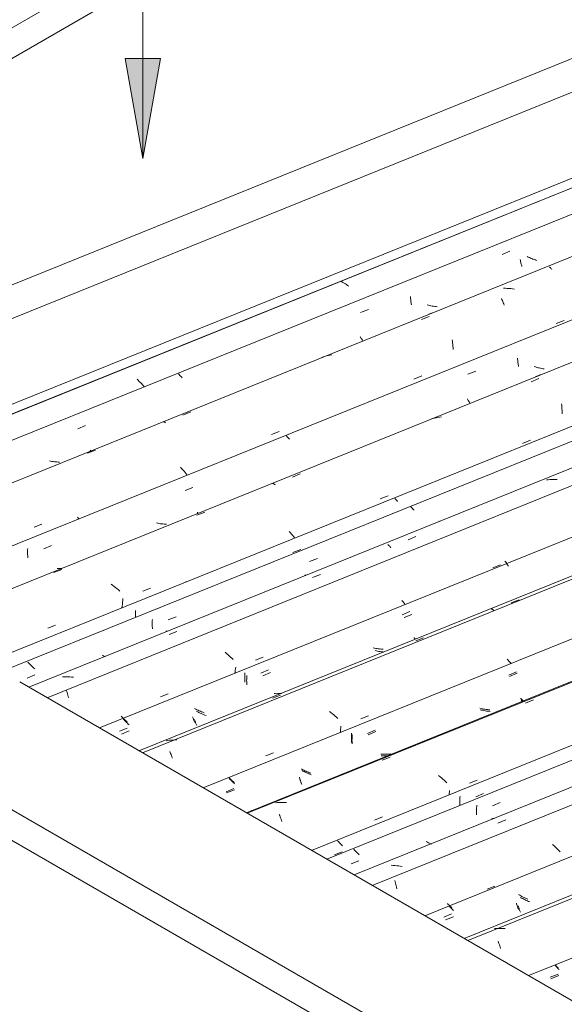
# Model space of a CAD drawing. Header units: metres. Extents: x -15.1 to 0.1, y 4 to 14.1.
# Tile 39 of 67: x -8.55 to -7.895, y 11.627 to 12.811. Entities that reach past the tile are written whole.
import ezdxf

# ---------------------------------------------------------------- set-up
doc = ezdxf.new("R2010")
doc.units = ezdxf.units.M
for name, color, linetype, lineweight in [('A-GLAZ-CWMG', 7, 'Continuous', 5), ('A-ROOF', 7, 'Continuous', 5), ('A-ROOF-OTLN', 7, 'Continuous', 5), ('G-ANNO-TEXT', 7, 'Continuous', 9)]:
    doc.layers.add(name, color=color, linetype=linetype, lineweight=lineweight)

# ---------------------------------------------------------------- blocks, each defined once
blk = doc.blocks.new('FP_82-ISO_01')
at = {"layer": 'A-GLAZ-CWMG', "color": 9, "true_color": 0xc0c0c0}
for p, q in [((-7.9051, 11.6722), (-7.9059, 11.6731)), ((-7.9042, 11.6713), (-7.9051, 11.6722)), ((-7.9033, 11.6703), (-7.9042, 11.6713)), ((-7.9024, 11.6694), (-7.9033, 11.6703)), ((-7.9015, 11.6685), (-7.9024, 11.6694)), ((-7.9113, 11.6573), (-7.9019, 11.6611))]:
    blk.add_line(p, q, dxfattribs=at)
blk = doc.blocks.new('FP_83-ISO_01')
at = {"layer": 'A-GLAZ-CWMG'}
blk.add_line((-5.6717, 12.653), (-8.0156, 11.7057), dxfattribs=at)
at = {"layer": 'A-GLAZ-CWMG', "color": 9, "true_color": 0xc0c0c0}
for p, q in [((-7.977, 11.7177), (-7.9791, 11.7176)), ((-7.9748, 11.7178), (-7.977, 11.7177)), ((-7.9727, 11.7178), (-7.9748, 11.7178)), ((-7.9705, 11.7178), (-7.9727, 11.7178)), ((-7.9683, 11.7177), (-7.9705, 11.7178)), ((-7.9662, 11.7176), (-7.9683, 11.7177)), ((-7.9747, 11.7023), (-7.9742, 11.701)), ((-7.9742, 11.701), (-7.9737, 11.6996)), ((-7.9737, 11.6996), (-7.9732, 11.6982)), ((-7.9732, 11.6982), (-7.9727, 11.6967)), ((-7.9727, 11.6967), (-7.9722, 11.6951)), ((-7.9722, 11.6951), (-7.9718, 11.6936))]:
    blk.add_line(p, q, dxfattribs=at)
blk = doc.blocks.new('FP_84-ISO_01')
at = {"layer": 'A-GLAZ-CWMG', "color": 9, "true_color": 0xc0c0c0}
for p, q in [((-7.9488, 11.7577), (-7.9501, 11.7584)), ((-7.9474, 11.7569), (-7.9488, 11.7577)), ((-8.0347, 11.7467), (-8.0356, 11.7478)), ((-8.0337, 11.7457), (-8.0347, 11.7467)), ((-7.9528, 11.7483), (-7.9525, 11.7472)), ((-7.9525, 11.7472), (-7.9523, 11.7462)), ((-7.9523, 11.7462), (-7.952, 11.7452)), ((-7.9461, 11.7562), (-7.9474, 11.7569)), ((-7.9447, 11.7555), (-7.9461, 11.7562)), ((-7.9433, 11.7548), (-7.9447, 11.7555)), ((-7.9419, 11.7542), (-7.9433, 11.7548)), ((-7.9405, 11.7536), (-7.9419, 11.7542)), ((-7.939, 11.753), (-7.9405, 11.7536)), ((-8.0402, 11.7314), (-8.0309, 11.7353)), ((-8.0326, 11.7446), (-8.0337, 11.7457)), ((-8.0316, 11.7436), (-8.0326, 11.7446)), ((-8.0305, 11.7426), (-8.0316, 11.7436)), ((-7.952, 11.7452), (-7.9516, 11.7442)), ((-7.9516, 11.7442), (-7.9513, 11.7433)), ((-7.9513, 11.7433), (-7.951, 11.7424)), ((-7.951, 11.7424), (-7.9507, 11.7415)), ((-7.9507, 11.7415), (-7.9503, 11.7407))]:
    blk.add_line(p, q, dxfattribs=at)
blk = doc.blocks.new('FP_85-ISO_01')
at = {"layer": 'A-GLAZ-CWMG'}
blk.add_line((-5.7861, 12.7151), (-8.126, 11.7695), dxfattribs=at)
blk = doc.blocks.new('FP_86-ISO_01')
at = {"layer": 'A-GLAZ-CWMG', "color": 9, "true_color": 0xc0c0c0}
for p, q in [((-8.0005, 11.8644), (-8.0006, 11.863)), ((-8.0004, 11.8659), (-8.0005, 11.8644)), ((-7.9815, 11.8654), (-7.9721, 11.8693)), ((-8.0007, 11.8601), (-8.0008, 11.8587)), ((-8.0008, 11.8587), (-8.0008, 11.8573)), ((-8.0008, 11.8573), (-8.0007, 11.8559)), ((-8.0006, 11.863), (-8.0007, 11.8616)), ((-8.0007, 11.8616), (-8.0007, 11.8601)), ((-8.0007, 11.8559), (-8.0007, 11.8545)), ((-8.0598, 11.8217), (-8.0612, 11.8224)), ((-8.0585, 11.8209), (-8.0598, 11.8217)), ((-8.0571, 11.8202), (-8.0585, 11.8209)), ((-8.0557, 11.8196), (-8.0571, 11.8202)), ((-8.055, 11.8193), (-8.0557, 11.8196)), ((-8.1474, 11.8121), (-8.1483, 11.813)), ((-8.1465, 11.8111), (-8.1474, 11.8121)), ((-8.1456, 11.8102), (-8.1465, 11.8111)), ((-8.1447, 11.8092), (-8.1456, 11.8102)), ((-8.1437, 11.8083), (-8.1447, 11.8092)), ((-8.1427, 11.8074), (-8.1437, 11.8083)), ((-8.1417, 11.8065), (-8.1427, 11.8074)), ((-8.1513, 11.7953), (-8.142, 11.7992))]:
    blk.add_line(p, q, dxfattribs=at)
blk = doc.blocks.new('Rectangular Mullion - Telha Fibrocimento - Ondulada-V73-ISO_01')
at = {"layer": 'A-GLAZ-CWMG'}
for p, q in [((-5.8515, 12.7423), (-8.1806, 11.801)), ((-5.6103, 12.6019), (-7.9382, 11.6611))]:
    blk.add_line(p, q, dxfattribs=at)
for name in ['FP_85-ISO_01', 'FP_86-ISO_01', 'FP_83-ISO_01', 'FP_84-ISO_01', 'FP_82-ISO_01']:
    blk.add_blockref(name, (0, 0), dxfattribs=at)
blk = doc.blocks.new('FP_89-ISO_01')
at = {"layer": 'A-GLAZ-CWMG', "color": 9, "true_color": 0xc0c0c0}
for p, q in [((-7.9054, 11.6731), (-7.9063, 11.674)), ((-7.9044, 11.6721), (-7.9054, 11.6731)), ((-7.9034, 11.6712), (-7.9044, 11.6721)), ((-7.9024, 11.6702), (-7.9034, 11.6712)), ((-7.9121, 11.659), (-7.9027, 11.6629))]:
    blk.add_line(p, q, dxfattribs=at)
blk = doc.blocks.new('FP_90-ISO_01')
at = {"layer": 'A-GLAZ-CWMG'}
blk.add_line((-5.6693, 12.6498), (-8.0113, 11.7033), dxfattribs=at)
blk = doc.blocks.new('FP_91-ISO_01')
at = {"layer": 'A-GLAZ-CWMG', "color": 9, "true_color": 0xc0c0c0}
for p, q in [((-7.9465, 11.7543), (-7.9478, 11.7551)), ((-7.9451, 11.7536), (-7.9465, 11.7543)), ((-7.9437, 11.7528), (-7.9451, 11.7536)), ((-7.9423, 11.7521), (-7.9437, 11.7528)), ((-7.9409, 11.7515), (-7.9423, 11.7521)), ((-7.9395, 11.7508), (-7.9409, 11.7515)), ((-7.9381, 11.7502), (-7.9395, 11.7508)), ((-7.9367, 11.7496), (-7.9381, 11.7502)), ((-8.0322, 11.7432), (-8.0332, 11.7442)), ((-8.0313, 11.7422), (-8.0322, 11.7432)), ((-8.0303, 11.7412), (-8.0313, 11.7422)), ((-8.0292, 11.7402), (-8.0303, 11.7412)), ((-8.0282, 11.7392), (-8.0292, 11.7402)), ((-7.9505, 11.7449), (-7.9502, 11.7438)), ((-7.9502, 11.7438), (-7.9499, 11.7428)), ((-7.9499, 11.7428), (-7.9496, 11.7418)), ((-7.9496, 11.7418), (-7.9493, 11.7409)), ((-7.9493, 11.7409), (-7.949, 11.7399)), ((-7.949, 11.7399), (-7.9486, 11.739)), ((-7.9486, 11.739), (-7.9483, 11.7382)), ((-7.9483, 11.7382), (-7.948, 11.7374)), ((-8.0379, 11.728), (-8.0285, 11.7319))]:
    blk.add_line(p, q, dxfattribs=at)
blk = doc.blocks.new('FP_92-ISO_01')
at = {"layer": 'A-GLAZ-CWMG'}
blk.add_line((-5.8021, 12.7301), (-8.1478, 11.7821), dxfattribs=at)
at = {"layer": 'A-GLAZ-CWMG', "color": 9, "true_color": 0xc0c0c0}
for p, q in [((-7.9749, 11.8444), (-7.9654, 11.8482)), ((-7.9077, 11.8174), (-7.9093, 11.8189)), ((-7.9061, 11.8159), (-7.9077, 11.8174)), ((-7.9046, 11.8144), (-7.9061, 11.8159)), ((-7.9031, 11.8129), (-7.9046, 11.8144)), ((-7.9017, 11.8114), (-7.9031, 11.8129)), ((-7.9003, 11.8098), (-7.9017, 11.8114)), ((-8.101, 11.7936), (-8.1032, 11.7937)), ((-8.0989, 11.7934), (-8.101, 11.7936)), ((-8.0967, 11.7932), (-8.0989, 11.7934)), ((-8.0945, 11.793), (-8.0967, 11.7932)), ((-7.8978, 11.8004), (-7.8979, 11.7997)), ((-8.0924, 11.7926), (-8.0945, 11.793)), ((-8.0902, 11.7922), (-8.0924, 11.7926)), ((-8.099, 11.7753), (-8.0986, 11.7737)), ((-8.0986, 11.7737), (-8.0981, 11.7722)), ((-8.0981, 11.7722), (-8.0977, 11.7706)), ((-8.0977, 11.7706), (-8.0972, 11.769)), ((-8.0972, 11.769), (-8.0968, 11.7673)), ((-8.0968, 11.7673), (-8.0965, 11.7656)), ((-7.9881, 11.7649), (-7.9787, 11.7685))]:
    blk.add_line(p, q, dxfattribs=at)
blk = doc.blocks.new('FP_93-ISO_01')
at = {"layer": 'A-GLAZ-CWMG', "color": 9, "true_color": 0xc0c0c0}
for p, q in [((-8.0205, 11.8767), (-8.0206, 11.8752)), ((-8.0016, 11.8762), (-7.9922, 11.88)), ((-8.0208, 11.8709), (-8.0209, 11.8695)), ((-8.0209, 11.8695), (-8.0209, 11.8681)), ((-8.0209, 11.8681), (-8.0209, 11.8667)), ((-8.0209, 11.8667), (-8.0208, 11.8656)), ((-8.0207, 11.8738), (-8.0208, 11.8723)), ((-8.0208, 11.8723), (-8.0208, 11.8709)), ((-8.0206, 11.8752), (-8.0207, 11.8738)), ((-7.9816, 11.8501), (-7.9823, 11.8501)), ((-7.9801, 11.8501), (-7.9816, 11.8501)), ((-7.9786, 11.8502), (-7.9801, 11.8501)), ((-8.1668, 11.8222), (-8.1678, 11.8232)), ((-8.1659, 11.8212), (-8.1668, 11.8222)), ((-8.1649, 11.8202), (-8.1659, 11.8212)), ((-8.1639, 11.8192), (-8.1649, 11.8202)), ((-8.1629, 11.8182), (-8.1639, 11.8192)), ((-8.1618, 11.8172), (-8.1629, 11.8182)), ((-8.1715, 11.8061), (-8.1621, 11.8099))]:
    blk.add_line(p, q, dxfattribs=at)
blk = doc.blocks.new('FP_94-ISO_01')
at = {"layer": 'A-GLAZ-CWMG'}
blk.add_line((-5.9332, 12.8042), (-8.2773, 11.8569), dxfattribs=at)
at = {"layer": 'A-GLAZ-CWMG', "color": 9, "true_color": 0xc0c0c0}
for p, q in [((-7.9419, 11.9887), (-7.9324, 11.9925)), ((-8.1141, 11.92), (-8.1047, 11.9238)), ((-8.0445, 11.9002), (-8.0463, 11.9016)), ((-8.0428, 11.8988), (-8.0445, 11.9002)), ((-8.0411, 11.8974), (-8.0428, 11.8988)), ((-8.0395, 11.896), (-8.0411, 11.8974)), ((-8.0379, 11.8945), (-8.0395, 11.896)), ((-8.0363, 11.893), (-8.0379, 11.8945)), ((-8.0092, 11.8924), (-7.9998, 11.8961)), ((-8.0334, 11.8801), (-8.0337, 11.8783)), ((-8.0332, 11.882), (-8.0334, 11.8801)), ((-8.033, 11.8838), (-8.0332, 11.882)), ((-8.2401, 11.8691), (-8.2422, 11.8689)), ((-8.238, 11.8693), (-8.2401, 11.8691)), ((-8.2358, 11.8694), (-8.238, 11.8693)), ((-8.2337, 11.8694), (-8.2358, 11.8694)), ((-8.2315, 11.8694), (-8.2337, 11.8694)), ((-8.2293, 11.8693), (-8.2315, 11.8694)), ((-8.2378, 11.8547), (-8.2373, 11.8535)), ((-8.2373, 11.8535), (-8.2367, 11.8521)), ((-8.2367, 11.8521), (-8.2362, 11.8508)), ((-8.2362, 11.8508), (-8.2357, 11.8493)), ((-8.2357, 11.8493), (-8.2352, 11.8479)), ((-8.2352, 11.8479), (-8.2347, 11.8463)), ((-8.1234, 11.8481), (-8.1139, 11.8518))]:
    blk.add_line(p, q, dxfattribs=at)
blk = doc.blocks.new('FP_95-ISO_01')
at = {"layer": 'A-GLAZ-CWMG', "color": 9, "true_color": 0xc0c0c0}
for p, q in [((-7.9612, 12.0208), (-7.9519, 12.0247)), ((-7.9472, 11.993), (-7.9468, 11.9924)), ((-7.9468, 11.9924), (-7.9465, 11.9919)), ((-7.9465, 11.9919), (-7.9461, 11.9915)), ((-7.9461, 11.9915), (-7.9458, 11.9911)), ((-7.9458, 11.9911), (-7.9455, 11.9907)), ((-7.9948, 11.9804), (-7.9963, 11.9808)), ((-7.9933, 11.9801), (-7.9948, 11.9804)), ((-7.9918, 11.9797), (-7.9933, 11.9801)), ((-7.9903, 11.9795), (-7.9918, 11.9797)), ((-7.9887, 11.9792), (-7.9903, 11.9795)), ((-7.9872, 11.979), (-7.9887, 11.9792)), ((-7.9857, 11.9789), (-7.9872, 11.979)), ((-7.9842, 11.9787), (-7.9857, 11.9789)), ((-8.1503, 11.9498), (-8.1504, 11.9483)), ((-8.1504, 11.9483), (-8.1504, 11.9469)), ((-8.1502, 11.9512), (-8.1503, 11.9498)), ((-8.1311, 11.9508), (-8.1218, 11.9546)), ((-8.1504, 11.9454), (-8.1505, 11.944)), ((-8.1505, 11.944), (-8.1504, 11.9426)), ((-8.1504, 11.9469), (-8.1504, 11.9454)), ((-8.1504, 11.9426), (-8.1504, 11.9413)), ((-8.1504, 11.9413), (-8.1504, 11.9399)), ((-8.114, 11.9254), (-8.1155, 11.9255)), ((-8.1124, 11.9253), (-8.114, 11.9254)), ((-8.1109, 11.9253), (-8.1124, 11.9253)), ((-8.1094, 11.9254), (-8.1109, 11.9253)), ((-8.1079, 11.9254), (-8.1094, 11.9254)), ((-8.1064, 11.9256), (-8.1079, 11.9254)), ((-8.2094, 11.9071), (-8.2108, 11.9079)), ((-8.2081, 11.9064), (-8.2094, 11.9071)), ((-8.2067, 11.9057), (-8.2081, 11.9064)), ((-8.2053, 11.9051), (-8.2067, 11.9057)), ((-8.2039, 11.9045), (-8.2053, 11.9051)), ((-8.2024, 11.9039), (-8.2039, 11.9045)), ((-8.201, 11.9033), (-8.2024, 11.9039)), ((-8.1995, 11.9027), (-8.201, 11.9033)), ((-8.2972, 11.8974), (-8.2981, 11.8984)), ((-8.2963, 11.8965), (-8.2972, 11.8974)), ((-8.2954, 11.8955), (-8.2963, 11.8965)), ((-8.2945, 11.8946), (-8.2954, 11.8955)), ((-8.2935, 11.8937), (-8.2945, 11.8946)), ((-8.2925, 11.8927), (-8.2935, 11.8937)), ((-8.2915, 11.8918), (-8.2925, 11.8927)), ((-8.2133, 11.898), (-8.213, 11.8969)), ((-8.213, 11.8969), (-8.2127, 11.896)), ((-8.2127, 11.896), (-8.2124, 11.895)), ((-8.2124, 11.895), (-8.2121, 11.8941)), ((-8.2121, 11.8941), (-8.2118, 11.8932)), ((-8.2118, 11.8932), (-8.2115, 11.8924)), ((-8.2115, 11.8924), (-8.2111, 11.8916)), ((-8.2111, 11.8916), (-8.2108, 11.8908)), ((-8.3011, 11.8807), (-8.2917, 11.8846))]:
    blk.add_line(p, q, dxfattribs=at)
blk = doc.blocks.new('FP_96-ISO_01')
at = {"layer": 'A-GLAZ-CWMG'}
blk.add_line((-6.0627, 12.8788), (-8.4066, 11.9315), dxfattribs=at)
at = {"layer": 'A-GLAZ-CWMG', "color": 9, "true_color": 0xc0c0c0}
for p, q in [((-7.9589, 12.1093), (-7.9495, 12.1131)), ((-7.9829, 12.1021), (-7.9824, 12.1019)), ((-7.9824, 12.1019), (-7.9819, 12.1016)), ((-7.9819, 12.1016), (-7.9813, 12.1013)), ((-7.9813, 12.1013), (-7.9808, 12.1009)), ((-7.9808, 12.1009), (-7.9802, 12.1004)), ((-7.9802, 12.1004), (-7.9797, 12.0999)), ((-8.0737, 12.0635), (-8.0643, 12.0673)), ((-7.9626, 12.0402), (-7.9638, 12.0416)), ((-7.9614, 12.0389), (-7.9626, 12.0402)), ((-7.9603, 12.0376), (-7.9614, 12.0389)), ((-7.9592, 12.0362), (-7.9603, 12.0376)), ((-8.2459, 11.9946), (-8.2365, 11.9984)), ((-8.1758, 11.9773), (-8.1776, 11.9786)), ((-8.174, 11.9759), (-8.1758, 11.9773)), ((-8.1723, 11.9745), (-8.174, 11.9759)), ((-8.1706, 11.9731), (-8.1723, 11.9745)), ((-8.1689, 11.9717), (-8.1706, 11.9731)), ((-8.1673, 11.9703), (-8.1689, 11.9717)), ((-8.1399, 11.9698), (-8.1305, 11.9734)), ((-8.1639, 11.9592), (-8.1641, 11.9572)), ((-8.1637, 11.9611), (-8.1639, 11.9592)), ((-8.1643, 11.9552), (-8.1646, 11.9532)), ((-8.1641, 11.9572), (-8.1643, 11.9552)), ((-8.3718, 11.9438), (-8.3739, 11.9434)), ((-8.3697, 11.944), (-8.3718, 11.9438)), ((-8.3676, 11.9442), (-8.3697, 11.944)), ((-8.3654, 11.9443), (-8.3676, 11.9442)), ((-8.3633, 11.9444), (-8.3654, 11.9443)), ((-8.3611, 11.9444), (-8.3633, 11.9444)), ((-8.3695, 11.9306), (-8.369, 11.9294)), ((-8.369, 11.9294), (-8.3684, 11.9282)), ((-8.3684, 11.9282), (-8.3679, 11.9269)), ((-8.3679, 11.9269), (-8.3673, 11.9255)), ((-8.3673, 11.9255), (-8.3668, 11.9241)), ((-8.3668, 11.9241), (-8.3663, 11.9227)), ((-8.2541, 11.9254), (-8.2447, 11.929))]:
    blk.add_line(p, q, dxfattribs=at)
blk = doc.blocks.new('FP_97-ISO_01')
at = {"layer": 'A-GLAZ-CWMG', "color": 9, "true_color": 0xc0c0c0}
for p, q in [((-7.966, 12.1585), (-7.9668, 12.1594)), ((-7.9652, 12.1577), (-7.966, 12.1585)), ((-7.9644, 12.1568), (-7.9652, 12.1577)), ((-8.0901, 12.095), (-8.0808, 12.0988)), ((-8.0758, 12.0677), (-8.0755, 12.0672)), ((-8.0755, 12.0672), (-8.0751, 12.0667)), ((-8.0751, 12.0667), (-8.0748, 12.0663)), ((-8.0748, 12.0663), (-8.0744, 12.0659)), ((-8.0744, 12.0659), (-8.0741, 12.0656)), ((-8.1234, 12.055), (-8.125, 12.0553)), ((-8.1219, 12.0546), (-8.1234, 12.055)), ((-8.1204, 12.0544), (-8.1219, 12.0546)), ((-8.1189, 12.0541), (-8.1204, 12.0544)), ((-8.1174, 12.0539), (-8.1189, 12.0541)), ((-8.1159, 12.0537), (-8.1174, 12.0539)), ((-8.1143, 12.0536), (-8.1159, 12.0537)), ((-8.1128, 12.0535), (-8.1143, 12.0536)), ((-8.2793, 12.0224), (-8.2794, 12.021)), ((-8.2794, 12.021), (-8.2794, 12.0196)), ((-8.2794, 12.0196), (-8.2794, 12.0182)), ((-8.2794, 12.0182), (-8.2794, 12.0168)), ((-8.2792, 12.0253), (-8.2793, 12.0239)), ((-8.2793, 12.0239), (-8.2793, 12.0224)), ((-8.2601, 12.0249), (-8.2507, 12.0288)), ((-8.2794, 12.0168), (-8.2793, 12.0155)), ((-8.2793, 12.0155), (-8.2792, 12.0141)), ((-8.2426, 12.0002), (-8.2441, 12.0002)), ((-8.2411, 12.0001), (-8.2426, 12.0002)), ((-8.2396, 12.0002), (-8.2411, 12.0001)), ((-8.2381, 12.0002), (-8.2396, 12.0002)), ((-8.2366, 12.0003), (-8.2381, 12.0002)), ((-8.2351, 12.0005), (-8.2366, 12.0003)), ((-8.4268, 11.972), (-8.4278, 11.9731)), ((-8.4258, 11.971), (-8.4268, 11.972)), ((-8.4248, 11.97), (-8.4258, 11.971)), ((-8.3421, 11.9724), (-8.3418, 11.9714)), ((-8.3418, 11.9714), (-8.3415, 11.9705)), ((-8.3382, 11.9815), (-8.3396, 11.9822)), ((-8.3368, 11.9808), (-8.3382, 11.9815)), ((-8.3354, 11.9801), (-8.3368, 11.9808)), ((-8.334, 11.9795), (-8.3354, 11.9801)), ((-8.3326, 11.9789), (-8.334, 11.9795)), ((-8.3312, 11.9783), (-8.3326, 11.9789)), ((-8.3297, 11.9777), (-8.3312, 11.9783)), ((-8.3282, 11.9772), (-8.3297, 11.9777)), ((-8.4238, 11.969), (-8.4248, 11.97)), ((-8.4227, 11.968), (-8.4238, 11.969)), ((-8.4216, 11.967), (-8.4227, 11.968)), ((-8.4205, 11.966), (-8.4216, 11.967)), ((-8.3415, 11.9705), (-8.3411, 11.9695)), ((-8.3411, 11.9695), (-8.3408, 11.9686)), ((-8.3408, 11.9686), (-8.3405, 11.9678)), ((-8.3405, 11.9678), (-8.3401, 11.967)), ((-8.3401, 11.967), (-8.3398, 11.9662)), ((-8.3398, 11.9662), (-8.3395, 11.9654)), ((-8.43, 11.9549), (-8.4206, 11.9588))]:
    blk.add_line(p, q, dxfattribs=at)
blk = doc.blocks.new('FP_98-ISO_01')
at = {"layer": 'A-GLAZ-CWMG'}
blk.add_line((-6.1771, 12.9409), (-8.517, 11.9952), dxfattribs=at)
blk = doc.blocks.new('FP_99-ISO_01')
at = {"layer": 'A-GLAZ-CWMG', "color": 9, "true_color": 0xc0c0c0}
for p, q in [((-8.0786, 12.2236), (-8.0795, 12.2246)), ((-8.0776, 12.2226), (-8.0786, 12.2236)), ((-8.0767, 12.2216), (-8.0776, 12.2226)), ((-8.0757, 12.2206), (-8.0767, 12.2216)), ((-8.2013, 12.1589), (-8.1919, 12.1627)), ((-8.3904, 12.0892), (-8.3905, 12.0878)), ((-8.3712, 12.0889), (-8.3619, 12.0927)), ((-8.3905, 12.0878), (-8.3906, 12.0863)), ((-8.3906, 12.0863), (-8.3906, 12.0849)), ((-8.3906, 12.0849), (-8.3906, 12.0835)), ((-8.3906, 12.0835), (-8.3905, 12.0821)), ((-8.3905, 12.0821), (-8.3905, 12.0808)), ((-8.3905, 12.0808), (-8.3904, 12.0794)), ((-8.3904, 12.0794), (-8.3903, 12.0781)), ((-8.4493, 12.0455), (-8.4506, 12.0462)), ((-8.4479, 12.0449), (-8.4493, 12.0455)), ((-8.4472, 12.0446), (-8.4479, 12.0449)), ((-8.539, 12.0368), (-8.5399, 12.0378)), ((-8.538, 12.0358), (-8.539, 12.0368)), ((-8.537, 12.0348), (-8.538, 12.0358)), ((-8.536, 12.0338), (-8.537, 12.0348)), ((-8.535, 12.0328), (-8.536, 12.0338)), ((-8.5339, 12.0318), (-8.535, 12.0328)), ((-8.5328, 12.0308), (-8.5339, 12.0318)), ((-8.5317, 12.0299), (-8.5328, 12.0308)), ((-8.5411, 12.0189), (-8.5318, 12.0227))]:
    blk.add_line(p, q, dxfattribs=at)
blk = doc.blocks.new('Rectangular Mullion - Telha Fibrocimento - Ondulada-V87-ISO_01')
at = {"layer": 'A-GLAZ-CWMG'}
for p, q in [((-6.2425, 12.9681), (-12.4993, 10.4395)), ((-6.0013, 12.8276), (-8.3292, 11.8868)), ((-5.8713, 12.7523), (-8.199, 11.8116)), ((-5.7373, 12.673), (-8.0629, 11.7331))]:
    blk.add_line(p, q, dxfattribs=at)
for name in ['FP_98-ISO_01', 'FP_99-ISO_01', 'FP_96-ISO_01', 'FP_97-ISO_01', 'FP_94-ISO_01', 'FP_95-ISO_01', 'FP_92-ISO_01', 'FP_90-ISO_01', 'FP_93-ISO_01', 'FP_91-ISO_01', 'FP_89-ISO_01']:
    blk.add_blockref(name, (0, 0), dxfattribs=at)
blk = doc.blocks.new('FP_101-ISO_01')
at = {"layer": 'A-GLAZ-CWMG'}
blk.add_line((-5.9367, 12.8018), (-8.2763, 11.8563), dxfattribs=at)
blk = doc.blocks.new('FP_102-ISO_01')
at = {"layer": 'A-GLAZ-CWMG', "color": 9, "true_color": 0xc0c0c0}
for p, q in [((-7.962, 12.0225), (-7.9526, 12.0264)), ((-7.9476, 11.9948), (-7.9473, 11.9943)), ((-7.9952, 11.9823), (-7.9967, 11.9827)), ((-7.9473, 11.9943), (-7.9469, 11.9938)), ((-7.9469, 11.9938), (-7.9466, 11.9933)), ((-7.9466, 11.9933), (-7.9462, 11.9929)), ((-7.9462, 11.9929), (-7.9459, 11.9925)), ((-7.9459, 11.9925), (-7.9455, 11.9922)), ((-7.9455, 11.9922), (-7.9452, 11.9919)), ((-7.9452, 11.9919), (-7.9449, 11.9916)), ((-7.9937, 11.9819), (-7.9952, 11.9823)), ((-7.9922, 11.9816), (-7.9937, 11.9819)), ((-7.9907, 11.9813), (-7.9922, 11.9816)), ((-7.9892, 11.9811), (-7.9907, 11.9813)), ((-7.9877, 11.9809), (-7.9892, 11.9811)), ((-7.9861, 11.9807), (-7.9877, 11.9809)), ((-7.9846, 11.9806), (-7.9861, 11.9807)), ((-8.1511, 11.9499), (-8.1512, 11.9484)), ((-8.1512, 11.9484), (-8.1512, 11.947)), ((-8.151, 11.9528), (-8.1511, 11.9513)), ((-8.1511, 11.9513), (-8.1511, 11.9499)), ((-8.1318, 11.9524), (-8.1225, 11.9562)), ((-8.1512, 11.947), (-8.1512, 11.9456)), ((-8.1512, 11.9456), (-8.1511, 11.9442)), ((-8.1511, 11.9442), (-8.1511, 11.9429)), ((-8.1511, 11.9429), (-8.151, 11.9415)), ((-8.1143, 11.9272), (-8.1159, 11.9273)), ((-8.1128, 11.9272), (-8.1143, 11.9272)), ((-8.1113, 11.9272), (-8.1128, 11.9272)), ((-8.1098, 11.9272), (-8.1113, 11.9272)), ((-8.1082, 11.9273), (-8.1098, 11.9272)), ((-8.1067, 11.9274), (-8.1082, 11.9273)), ((-8.1052, 11.9275), (-8.1067, 11.9274)), ((-8.1037, 11.9277), (-8.1052, 11.9275)), ((-8.2099, 11.9088), (-8.2113, 11.9096)), ((-8.2085, 11.9081), (-8.2099, 11.9088)), ((-8.2071, 11.9075), (-8.2085, 11.9081)), ((-8.2057, 11.9068), (-8.2071, 11.9075)), ((-8.2043, 11.9062), (-8.2057, 11.9068)), ((-8.2028, 11.9056), (-8.2043, 11.9062)), ((-8.2014, 11.905), (-8.2028, 11.9056)), ((-8.1999, 11.9045), (-8.2014, 11.905)), ((-8.2976, 11.8983), (-8.2986, 11.8993)), ((-8.2966, 11.8973), (-8.2976, 11.8983)), ((-8.2955, 11.8963), (-8.2966, 11.8973)), ((-8.2945, 11.8953), (-8.2955, 11.8963)), ((-8.2934, 11.8943), (-8.2945, 11.8953)), ((-8.2922, 11.8933), (-8.2934, 11.8943)), ((-8.2137, 11.8997), (-8.2134, 11.8987)), ((-8.2134, 11.8987), (-8.2131, 11.8977)), ((-8.2131, 11.8977), (-8.2128, 11.8968)), ((-8.2128, 11.8968), (-8.2125, 11.8959)), ((-8.2125, 11.8959), (-8.2122, 11.895)), ((-8.2122, 11.895), (-8.2118, 11.8942)), ((-8.2118, 11.8942), (-8.2115, 11.8934)), ((-8.2115, 11.8934), (-8.2111, 11.8926)), ((-8.3017, 11.8822), (-8.2923, 11.8861)), ((-8.272, 11.8596), (-8.2716, 11.8594)), ((-8.2716, 11.8594), (-8.2713, 11.8592)), ((-8.2713, 11.8592), (-8.271, 11.859))]:
    blk.add_line(p, q, dxfattribs=at)
blk = doc.blocks.new('FP_103-ISO_01')
at = {"layer": 'A-GLAZ-CWMG'}
blk.add_line((-6.0603, 12.8756), (-8.4023, 11.929), dxfattribs=at)
blk = doc.blocks.new('FP_104-ISO_01')
at = {"layer": 'A-GLAZ-CWMG', "color": 9, "true_color": 0xc0c0c0}
for p, q in [((-7.9636, 12.155), (-7.9644, 12.1558)), ((-7.9629, 12.1542), (-7.9636, 12.155)), ((-7.9621, 12.1534), (-7.9629, 12.1542)), ((-8.0878, 12.0916), (-8.0784, 12.0954)), ((-8.1211, 12.0516), (-8.1226, 12.0519)), ((-8.1196, 12.0513), (-8.1211, 12.0516)), ((-8.118, 12.051), (-8.1196, 12.0513)), ((-8.1165, 12.0507), (-8.118, 12.051)), ((-8.115, 12.0505), (-8.1165, 12.0507)), ((-8.1135, 12.0503), (-8.115, 12.0505)), ((-8.1121, 12.0502), (-8.1135, 12.0503)), ((-8.2769, 12.0205), (-8.277, 12.019)), ((-8.277, 12.019), (-8.277, 12.0176)), ((-8.2769, 12.0219), (-8.2769, 12.0205)), ((-8.2577, 12.0215), (-8.2484, 12.0254)), ((-8.277, 12.0176), (-8.2771, 12.0162)), ((-8.2771, 12.0162), (-8.277, 12.0148)), ((-8.277, 12.0148), (-8.277, 12.0134)), ((-8.277, 12.0134), (-8.2769, 12.012)), ((-8.2769, 12.012), (-8.2769, 12.0107)), ((-8.3358, 11.9781), (-8.3372, 11.9788)), ((-8.3345, 11.9774), (-8.3358, 11.9781)), ((-8.3331, 11.9767), (-8.3345, 11.9774)), ((-8.3316, 11.9761), (-8.3331, 11.9767)), ((-8.3302, 11.9755), (-8.3316, 11.9761)), ((-8.3288, 11.9749), (-8.3302, 11.9755)), ((-8.3273, 11.9743), (-8.3288, 11.9749)), ((-8.3259, 11.9738), (-8.3273, 11.9743)), ((-8.4244, 11.9685), (-8.4254, 11.9695)), ((-8.4234, 11.9675), (-8.4244, 11.9685)), ((-8.4224, 11.9665), (-8.4234, 11.9675)), ((-8.4214, 11.9655), (-8.4224, 11.9665)), ((-8.4203, 11.9645), (-8.4214, 11.9655)), ((-8.4193, 11.9635), (-8.4203, 11.9645)), ((-8.4181, 11.9625), (-8.4193, 11.9635)), ((-8.3397, 11.969), (-8.3394, 11.968)), ((-8.3394, 11.968), (-8.3391, 11.9671)), ((-8.3391, 11.9671), (-8.3387, 11.9661)), ((-8.3387, 11.9661), (-8.3384, 11.9652)), ((-8.3384, 11.9652), (-8.3381, 11.9644)), ((-8.3381, 11.9644), (-8.3377, 11.9636)), ((-8.3377, 11.9636), (-8.3374, 11.9628)), ((-8.3374, 11.9628), (-8.3371, 11.962)), ((-8.4276, 11.9515), (-8.4183, 11.9553))]:
    blk.add_line(p, q, dxfattribs=at)
blk = doc.blocks.new('FP_105-ISO_01')
at = {"layer": 'A-GLAZ-CWMG'}
blk.add_line((-6.1932, 12.9559), (-8.5388, 12.0079), dxfattribs=at)
at = {"layer": 'A-GLAZ-CWMG', "color": 9, "true_color": 0xc0c0c0}
for p, q in [((-7.9146, 12.2573), (-7.9167, 12.2571)), ((-7.9125, 12.2575), (-7.9146, 12.2573)), ((-7.9103, 12.2576), (-7.9125, 12.2575)), ((-7.9082, 12.2577), (-7.9103, 12.2576)), ((-7.906, 12.2577), (-7.9082, 12.2577)), ((-7.9039, 12.2576), (-7.906, 12.2577)), ((-8.046, 12.2076), (-8.0455, 12.2076)), ((-8.083, 12.1853), (-8.0735, 12.1891)), ((-8.1072, 12.1793), (-8.1066, 12.1788)), ((-8.1066, 12.1788), (-8.1061, 12.1783)), ((-8.1061, 12.1783), (-8.1055, 12.1777)), ((-8.1055, 12.1777), (-8.1049, 12.177)), ((-8.1049, 12.177), (-8.1043, 12.1763)), ((-8.1043, 12.1763), (-8.1037, 12.1756)), ((-7.9812, 12.1513), (-7.9718, 12.1549)), ((-8.1979, 12.1397), (-8.1884, 12.1435)), ((-8.0889, 12.1105), (-8.0903, 12.1122)), ((-8.0877, 12.1089), (-8.0889, 12.1105)), ((-8.0864, 12.1073), (-8.0877, 12.1089)), ((-8.3702, 12.0712), (-8.3608, 12.075)), ((-8.3013, 12.0485), (-8.303, 12.0499)), ((-8.2997, 12.0471), (-8.3013, 12.0485)), ((-8.298, 12.0456), (-8.2997, 12.0471)), ((-8.2964, 12.0441), (-8.298, 12.0456)), ((-8.2949, 12.0427), (-8.2964, 12.0441)), ((-8.2934, 12.0412), (-8.2949, 12.0427)), ((-8.2665, 12.0405), (-8.257, 12.0442)), ((-8.2905, 12.03), (-8.2907, 12.0282)), ((-8.2902, 12.0319), (-8.2905, 12.03)), ((-8.4962, 12.0203), (-8.4983, 12.0203)), ((-8.494, 12.0204), (-8.4962, 12.0203)), ((-8.4919, 12.0203), (-8.494, 12.0204)), ((-8.4897, 12.0202), (-8.4919, 12.0203)), ((-8.4875, 12.0201), (-8.4897, 12.0202)), ((-8.4854, 12.0198), (-8.4875, 12.0201)), ((-8.291, 12.0263), (-8.2914, 12.0244)), ((-8.2907, 12.0282), (-8.291, 12.0263)), ((-8.4939, 12.0042), (-8.4934, 12.0028)), ((-8.4934, 12.0028), (-8.4929, 12.0014)), ((-8.4929, 12.0014), (-8.4924, 12)), ((-8.4924, 12), (-8.4919, 11.9984)), ((-8.4919, 11.9984), (-8.4915, 11.9969)), ((-8.4915, 11.9969), (-8.491, 11.9953)), ((-8.3806, 11.9962), (-8.3712, 11.9999))]:
    blk.add_line(p, q, dxfattribs=at)
blk = doc.blocks.new('FP_106-ISO_01')
at = {"layer": 'A-GLAZ-CWMG', "color": 9, "true_color": 0xc0c0c0}
for p, q in [((-8.0982, 12.234), (-8.099, 12.2348)), ((-8.0974, 12.2331), (-8.0982, 12.234)), ((-8.0966, 12.2323), (-8.0974, 12.2331)), ((-8.0957, 12.2314), (-8.0966, 12.2323)), ((-8.2214, 12.1697), (-8.2121, 12.1735)), ((-8.207, 12.143), (-8.2066, 12.1425)), ((-8.2066, 12.1425), (-8.2063, 12.142)), ((-8.3914, 12.0997), (-8.382, 12.1035)), ((-8.4106, 12.0986), (-8.4107, 12.0972)), ((-8.4107, 12.0972), (-8.4107, 12.0958)), ((-8.4107, 12.0958), (-8.4107, 12.0944)), ((-8.4107, 12.0944), (-8.4107, 12.093)), ((-8.4107, 12.093), (-8.4107, 12.0919)), ((-8.4105, 12.1001), (-8.4106, 12.0986)), ((-8.3738, 12.0754), (-8.3744, 12.0754)), ((-8.3723, 12.0754), (-8.3738, 12.0754)), ((-8.3708, 12.0755), (-8.3723, 12.0754))]:
    blk.add_line(p, q, dxfattribs=at)
blk = doc.blocks.new('FP_107-ISO_01')
at = {"layer": 'A-GLAZ-CWMG'}
blk.add_line((-6.3242, 13.03), (-12.6032, 10.4923), dxfattribs=at)
at = {"layer": 'A-GLAZ-CWMG', "color": 9, "true_color": 0xc0c0c0}
for p, q in [((-7.9352, 12.3752), (-7.9257, 12.379)), ((-7.9284, 12.3821), (-7.9304, 12.3813)), ((-7.9264, 12.3827), (-7.9284, 12.3821)), ((-7.9244, 12.3834), (-7.9264, 12.3827)), ((-7.9224, 12.3839), (-7.9244, 12.3834)), ((-7.8986, 12.3487), (-7.8983, 12.3467)), ((-7.8983, 12.3467), (-7.8981, 12.3448)), ((-7.8981, 12.3448), (-7.898, 12.3428)), ((-7.898, 12.3428), (-7.8978, 12.3408)), ((-7.8978, 12.3408), (-7.8977, 12.3388)), ((-7.8977, 12.3388), (-7.8977, 12.3367)), ((-8.0535, 12.331), (-8.0555, 12.3304)), ((-8.0514, 12.3315), (-8.0535, 12.331)), ((-8.0494, 12.332), (-8.0514, 12.3315)), ((-8.0473, 12.3324), (-8.0494, 12.332)), ((-8.0452, 12.3327), (-8.0473, 12.3324)), ((-8.043, 12.333), (-8.0452, 12.3327)), ((-7.9453, 12.3011), (-7.9359, 12.3048)), ((-8.222, 12.2606), (-8.2126, 12.2644)), ((-8.2459, 12.2531), (-8.2454, 12.253)), ((-8.2454, 12.253), (-8.2449, 12.2528)), ((-8.2449, 12.2528), (-8.2444, 12.2525)), ((-8.2444, 12.2525), (-8.2439, 12.2522)), ((-8.2439, 12.2522), (-8.2433, 12.2518)), ((-8.2433, 12.2518), (-8.2427, 12.2513)), ((-8.1165, 12.2344), (-8.1071, 12.2381)), ((-8.3368, 12.2147), (-8.3273, 12.2185)), ((-8.2244, 12.1936), (-8.2259, 12.1951)), ((-8.223, 12.192), (-8.2244, 12.1936)), ((-8.2216, 12.1904), (-8.223, 12.192)), ((-8.2203, 12.1888), (-8.2216, 12.1904)), ((-8.219, 12.1872), (-8.2203, 12.1888)), ((-8.5088, 12.1458), (-8.4994, 12.1496)), ((-8.4383, 12.1304), (-8.4401, 12.1317)), ((-8.4365, 12.1291), (-8.4383, 12.1304)), ((-8.4347, 12.1277), (-8.4365, 12.1291)), ((-8.433, 12.1264), (-8.4347, 12.1277)), ((-8.4313, 12.125), (-8.433, 12.1264)), ((-8.4296, 12.1235), (-8.4313, 12.125)), ((-8.4019, 12.1232), (-8.3925, 12.1269)), ((-8.3495, 12.1345), (-8.35, 12.135)), ((-8.4257, 12.1145), (-8.4259, 12.1123)), ((-8.4266, 12.1055), (-8.4269, 12.1032)), ((-8.4263, 12.1078), (-8.4266, 12.1055)), ((-8.4261, 12.11), (-8.4263, 12.1078)), ((-8.4259, 12.1123), (-8.4261, 12.11)), ((-8.5161, 12.0787), (-8.5067, 12.0824))]:
    blk.add_line(p, q, dxfattribs=at)
blk = doc.blocks.new('FP_108-ISO_01')
at = {"layer": 'A-GLAZ-CWMG', "color": 9, "true_color": 0xc0c0c0}
for p, q in [((-7.9514, 12.4037), (-7.9513, 12.4024)), ((-7.9513, 12.4024), (-7.9512, 12.4011)), ((-7.9512, 12.4011), (-7.951, 12.3998)), ((-7.951, 12.3998), (-7.9509, 12.3985)), ((-7.9509, 12.3985), (-7.9507, 12.3972)), ((-7.9507, 12.3972), (-7.9505, 12.396)), ((-8.0111, 12.3842), (-8.0017, 12.388)), ((-7.9505, 12.396), (-7.9503, 12.3948)), ((-7.9503, 12.3948), (-7.9501, 12.3936)), ((-7.9298, 12.393), (-7.9313, 12.3934)), ((-7.9283, 12.3925), (-7.9298, 12.393)), ((-7.9268, 12.3921), (-7.9283, 12.3925)), ((-7.9253, 12.3918), (-7.9268, 12.3921)), ((-7.9238, 12.3914), (-7.9253, 12.3918)), ((-7.9223, 12.3911), (-7.9238, 12.3914)), ((-7.9208, 12.3909), (-7.9223, 12.3911)), ((-7.9192, 12.3907), (-7.9208, 12.3909)), ((-8.0117, 12.3548), (-8.0114, 12.3541)), ((-8.0114, 12.3541), (-8.011, 12.3534)), ((-8.011, 12.3534), (-8.0107, 12.3527)), ((-8.0107, 12.3527), (-8.0103, 12.3521)), ((-8.0103, 12.3521), (-8.01, 12.3515)), ((-8.01, 12.3515), (-8.0096, 12.351)), ((-8.0096, 12.351), (-8.0093, 12.3505)), ((-8.0093, 12.3505), (-8.0089, 12.35)), ((-8.2284, 12.309), (-8.2293, 12.31)), ((-8.2274, 12.308), (-8.2284, 12.309)), ((-8.2265, 12.307), (-8.2274, 12.308)), ((-8.2254, 12.306), (-8.2265, 12.307)), ((-8.351, 12.2443), (-8.3417, 12.2481)), ((-8.3363, 12.2182), (-8.336, 12.2177)), ((-8.336, 12.2177), (-8.3356, 12.2173)), ((-8.3356, 12.2173), (-8.3353, 12.217)), ((-8.384, 12.2051), (-8.3855, 12.2054)), ((-8.3825, 12.2048), (-8.384, 12.2051)), ((-8.3809, 12.2045), (-8.3825, 12.2048)), ((-8.3794, 12.2043), (-8.3809, 12.2045)), ((-8.3779, 12.2042), (-8.3794, 12.2043)), ((-8.3764, 12.204), (-8.3779, 12.2042)), ((-8.3749, 12.2039), (-8.3764, 12.204)), ((-8.3733, 12.2039), (-8.3749, 12.2039)), ((-8.5402, 12.1747), (-8.5403, 12.1732)), ((-8.5403, 12.1732), (-8.5403, 12.1718)), ((-8.5209, 12.1744), (-8.5116, 12.1782)), ((-8.5403, 12.1718), (-8.5403, 12.1704)), ((-8.5403, 12.1704), (-8.5403, 12.169)), ((-8.5403, 12.169), (-8.5403, 12.1676)), ((-8.5403, 12.1676), (-8.5402, 12.1663)), ((-8.5402, 12.1663), (-8.5402, 12.1649)), ((-8.5402, 12.1649), (-8.5401, 12.1636)), ((-8.5032, 12.1507), (-8.5047, 12.1507)), ((-8.5017, 12.1507), (-8.5032, 12.1507)), ((-8.5002, 12.1508), (-8.5017, 12.1507)), ((-8.4987, 12.1509), (-8.5002, 12.1508))]:
    blk.add_line(p, q, dxfattribs=at)
blk = doc.blocks.new('FP_109-ISO_01')
at = {"layer": 'A-GLAZ-CWMG'}
blk.add_line((-6.4537, 13.1045), (-12.7325, 10.567), dxfattribs=at)
at = {"layer": 'A-GLAZ-CWMG', "color": 9, "true_color": 0xc0c0c0}
for p, q in [((-7.9134, 12.5132), (-7.9129, 12.5128)), ((-7.9129, 12.5128), (-7.9123, 12.5124)), ((-7.9123, 12.5124), (-7.9118, 12.512)), ((-7.9118, 12.512), (-7.9112, 12.5115)), ((-7.9112, 12.5115), (-7.9106, 12.5109)), ((-7.9106, 12.5109), (-7.91, 12.5103)), ((-7.966, 12.4876), (-7.9682, 12.4876)), ((-7.9638, 12.4875), (-7.966, 12.4876)), ((-7.9617, 12.4874), (-7.9638, 12.4875)), ((-7.9595, 12.4872), (-7.9617, 12.4874)), ((-7.9573, 12.4869), (-7.9595, 12.4872)), ((-7.9551, 12.4866), (-7.9573, 12.4869)), ((-7.9708, 12.4753), (-7.9702, 12.4741)), ((-7.9702, 12.4741), (-7.9696, 12.4729)), ((-7.9696, 12.4729), (-7.9691, 12.4716)), ((-7.9691, 12.4716), (-7.9686, 12.4702)), ((-7.9686, 12.4702), (-7.968, 12.4688)), ((-7.968, 12.4688), (-7.9675, 12.4673)), ((-8.0561, 12.4574), (-8.0581, 12.4566)), ((-8.0541, 12.458), (-8.0561, 12.4574)), ((-8.067, 12.45), (-8.0575, 12.4538)), ((-7.9048, 12.4453), (-7.8954, 12.449)), ((-8.03, 12.4256), (-8.0297, 12.4238)), ((-8.0297, 12.4238), (-8.0294, 12.4219)), ((-8.0294, 12.4219), (-8.0292, 12.4199)), ((-8.0292, 12.4199), (-8.029, 12.418)), ((-8.029, 12.418), (-8.0289, 12.416)), ((-8.0289, 12.416), (-8.0288, 12.414)), ((-8.1851, 12.4051), (-8.1872, 12.4044)), ((-8.1831, 12.4057), (-8.1851, 12.4051)), ((-8.1811, 12.4063), (-8.1831, 12.4057)), ((-8.179, 12.4067), (-8.1811, 12.4063)), ((-8.1769, 12.4072), (-8.179, 12.4067)), ((-8.1748, 12.4075), (-8.1769, 12.4072)), ((-8.076, 12.3785), (-8.0666, 12.3822)), ((-8.3537, 12.3352), (-8.3443, 12.339)), ((-8.3775, 12.3272), (-8.377, 12.3272)), ((-8.377, 12.3272), (-8.3766, 12.3271)), ((-8.3766, 12.3271), (-8.3761, 12.3269)), ((-8.3761, 12.3269), (-8.3755, 12.3267)), ((-8.3755, 12.3267), (-8.375, 12.3264)), ((-8.375, 12.3264), (-8.3745, 12.326)), ((-8.2472, 12.3117), (-8.2378, 12.3154)), ((-8.4684, 12.2892), (-8.4589, 12.293)), ((-8.3552, 12.2708), (-8.3567, 12.2723)), ((-8.3537, 12.2692), (-8.3552, 12.2708)), ((-8.3523, 12.2677), (-8.3537, 12.2692)), ((-8.351, 12.2662), (-8.3523, 12.2677)), ((-8.3496, 12.2646), (-8.351, 12.2662)), ((-8.3484, 12.263), (-8.3496, 12.2646)), ((-8.4796, 12.2111), (-8.4805, 12.2122)), ((-8.4788, 12.2101), (-8.4796, 12.2111)), ((-8.5326, 12.2003), (-8.5232, 12.204))]:
    blk.add_line(p, q, dxfattribs=at)
blk = doc.blocks.new('FP_110-ISO_01')
at = {"layer": 'A-GLAZ-CWMG', "color": 9, "true_color": 0xc0c0c0}
for p, q in [((-7.97, 12.5283), (-7.9606, 12.5321)), ((-7.9483, 12.5222), (-7.948, 12.521)), ((-7.948, 12.521), (-7.9478, 12.5199)), ((-7.9478, 12.5199), (-7.9476, 12.5188)), ((-7.9476, 12.5188), (-7.9473, 12.5177)), ((-7.9473, 12.5177), (-7.947, 12.5167)), ((-7.947, 12.5167), (-7.9467, 12.5157)), ((-7.9467, 12.5157), (-7.9464, 12.5147)), ((-7.9386, 12.5252), (-7.94, 12.5259)), ((-7.9372, 12.5246), (-7.9386, 12.5252)), ((-7.9358, 12.5239), (-7.9372, 12.5246)), ((-7.9344, 12.5233), (-7.9358, 12.5239)), ((-7.9329, 12.5227), (-7.9344, 12.5233)), ((-7.9315, 12.5222), (-7.9329, 12.5227)), ((-7.93, 12.5217), (-7.9315, 12.5222)), ((-7.9285, 12.5212), (-7.93, 12.5217)), ((-7.9464, 12.5147), (-7.9461, 12.5137)), ((-8.0802, 12.4779), (-8.0801, 12.4766)), ((-8.0801, 12.4766), (-8.08, 12.4753)), ((-8.08, 12.4753), (-8.0798, 12.474)), ((-8.0798, 12.474), (-8.0797, 12.4727)), ((-8.0797, 12.4727), (-8.0795, 12.4715)), ((-8.0795, 12.4715), (-8.0793, 12.4703)), ((-8.0793, 12.4703), (-8.0791, 12.4691)), ((-8.0791, 12.4691), (-8.0789, 12.4679)), ((-8.14, 12.4583), (-8.1306, 12.4622)), ((-8.0584, 12.4675), (-8.0599, 12.4679)), ((-8.057, 12.4671), (-8.0584, 12.4675)), ((-8.0555, 12.4667), (-8.057, 12.4671)), ((-8.054, 12.4663), (-8.0555, 12.4667)), ((-8.0524, 12.466), (-8.054, 12.4663)), ((-8.0509, 12.4658), (-8.0524, 12.466)), ((-8.0494, 12.4655), (-8.0509, 12.4658)), ((-8.0479, 12.4653), (-8.0494, 12.4655)), ((-8.1404, 12.4294), (-8.14, 12.4287)), ((-8.14, 12.4287), (-8.1397, 12.4281)), ((-8.1397, 12.4281), (-8.1393, 12.4274)), ((-8.1393, 12.4274), (-8.139, 12.4268)), ((-8.139, 12.4268), (-8.1386, 12.4263)), ((-8.1386, 12.4263), (-8.1383, 12.4258)), ((-8.1383, 12.4258), (-8.1379, 12.4253)), ((-8.1379, 12.4253), (-8.1376, 12.4249)), ((-8.3581, 12.3838), (-8.359, 12.3847)), ((-8.3573, 12.3828), (-8.3581, 12.3838)), ((-8.3564, 12.3819), (-8.3573, 12.3828)), ((-8.3554, 12.381), (-8.3564, 12.3819)), ((-8.3545, 12.3801), (-8.3554, 12.381)), ((-8.4799, 12.3185), (-8.4706, 12.3224)), ((-8.465, 12.293), (-8.4647, 12.2926)), ((-8.4647, 12.2926), (-8.4643, 12.2922)), ((-8.4643, 12.2922), (-8.464, 12.2918)), ((-8.5127, 12.2797), (-8.5142, 12.28)), ((-8.5112, 12.2794), (-8.5127, 12.2797)), ((-8.5096, 12.2792), (-8.5112, 12.2794)), ((-8.5081, 12.279), (-8.5096, 12.2792)), ((-8.5066, 12.2789), (-8.5081, 12.279)), ((-8.5051, 12.2788), (-8.5066, 12.2789)), ((-8.5036, 12.2787), (-8.5051, 12.2788)), ((-8.502, 12.2787), (-8.5036, 12.2787))]:
    blk.add_line(p, q, dxfattribs=at)
blk = doc.blocks.new('FP_111-ISO_01')
at = {"layer": 'A-GLAZ-CWMG', "color": 9, "true_color": 0xc0c0c0}
for p, q in [((-8.1628, 12.4955), (-8.1638, 12.4961)), ((-8.1613, 12.4947), (-8.1628, 12.4955)), ((-8.1599, 12.4938), (-8.1613, 12.4947)), ((-8.1584, 12.4929), (-8.1599, 12.4938)), ((-8.157, 12.492), (-8.1584, 12.4929)), ((-8.1557, 12.491), (-8.157, 12.492)), ((-8.1543, 12.4901), (-8.1557, 12.491)), ((-8.4076, 12.3772), (-8.4088, 12.3783)), ((-8.4065, 12.376), (-8.4076, 12.3772)), ((-8.4054, 12.3749), (-8.4065, 12.376)), ((-8.4043, 12.3738), (-8.4054, 12.3749)), ((-8.4032, 12.3726), (-8.4043, 12.3738)), ((-8.4022, 12.3715), (-8.4032, 12.3726)), ((-8.4012, 12.3703), (-8.4022, 12.3715)), ((-8.4002, 12.3691), (-8.4012, 12.3703))]:
    blk.add_line(p, q, dxfattribs=at)
blk = doc.blocks.new('Rectangular Mullion - Telha Fibrocimento - Ondulada-V100-ISO_01')
at = {"layer": 'A-GLAZ-CWMG'}
for p, q in [((-6.5217, 13.1282), (-12.7773, 10.6)), ((-6.3923, 13.0534), (-12.6478, 10.5253)), ((-6.2623, 12.9781), (-12.5176, 10.4501)), ((-6.1283, 12.8988), (-8.454, 11.9589))]:
    blk.add_line(p, q, dxfattribs=at)
for name in ['FP_111-ISO_01', 'FP_109-ISO_01', 'FP_110-ISO_01', 'FP_107-ISO_01', 'FP_108-ISO_01', 'FP_105-ISO_01', 'FP_106-ISO_01', 'FP_103-ISO_01', 'FP_104-ISO_01', 'FP_101-ISO_01', 'FP_102-ISO_01']:
    blk.add_blockref(name, (0, 0), dxfattribs=at)
blk = doc.blocks.new('RUFO_1_ - RUFO_1_-1923193-ISO_01')
at = {"layer": 'A-ROOF'}
for p, q in [((-10.4909, 11.6856), (-6.8776, 13.7717)), ((-6.8776, 13.735), (-10.4287, 11.6848)), ((-5.6649, 10.3486), (-8.5499, 12.0142)), ((-8.6878, 11.9346), (-5.6649, 10.1894)), ((-5.6649, 10.1526), (-8.6878, 11.8979))]:
    blk.add_line(p, q, dxfattribs=at)

msp = doc.modelspace()

# ---------------------------------------------------------------- hatches: boundary and pattern name
at = {"layer": 'G-ANNO-TEXT'}
msp.add_hatch(color=256, dxfattribs=at).paths.add_polyline_path([(-8.4018, 12.6438), (-8.3807, 12.7638), (-8.423, 12.7638)])

# ---------------------------------------------------------------- linework, layer by layer
at = {"layer": 'A-ROOF-OTLN'}
for p, q in [((-10.1318, 11.8562), (-6.889, 13.1667)), ((-10.3646, 11.7218), (-6.889, 13.1264)), ((-12.8288, 10.6226), (-6.7837, 13.0657)), ((-12.8097, 10.6187), (-6.7783, 13.0562)), ((-12.8095, 10.6186), (-6.7793, 13.0556))]:
    msp.add_line(p, q, dxfattribs=at)
at = {"layer": 'G-ANNO-TEXT'}
for p, q in [((-8.4018, 12.6438), (-8.4018, 13.426)), ((-8.3807, 12.7638), (-8.423, 12.7638)), ((-8.423, 12.7638), (-8.4018, 12.6438)), ((-8.4018, 12.6438), (-8.3807, 12.7638))]:
    msp.add_line(p, q, dxfattribs=at)

# ---------------------------------------------------------------- block references
at = {"layer": 'A-GLAZ-CWMG'}
for name in ['Rectangular Mullion - Telha Fibrocimento - Ondulada-V100-ISO_01', 'Rectangular Mullion - Telha Fibrocimento - Ondulada-V87-ISO_01', 'Rectangular Mullion - Telha Fibrocimento - Ondulada-V73-ISO_01']:
    msp.add_blockref(name, (0, 0), dxfattribs=at)
at = {"layer": 'A-ROOF'}
msp.add_blockref('RUFO_1_ - RUFO_1_-1923193-ISO_01', (0, 0), dxfattribs=at)

doc.saveas('drawing.dxf')
